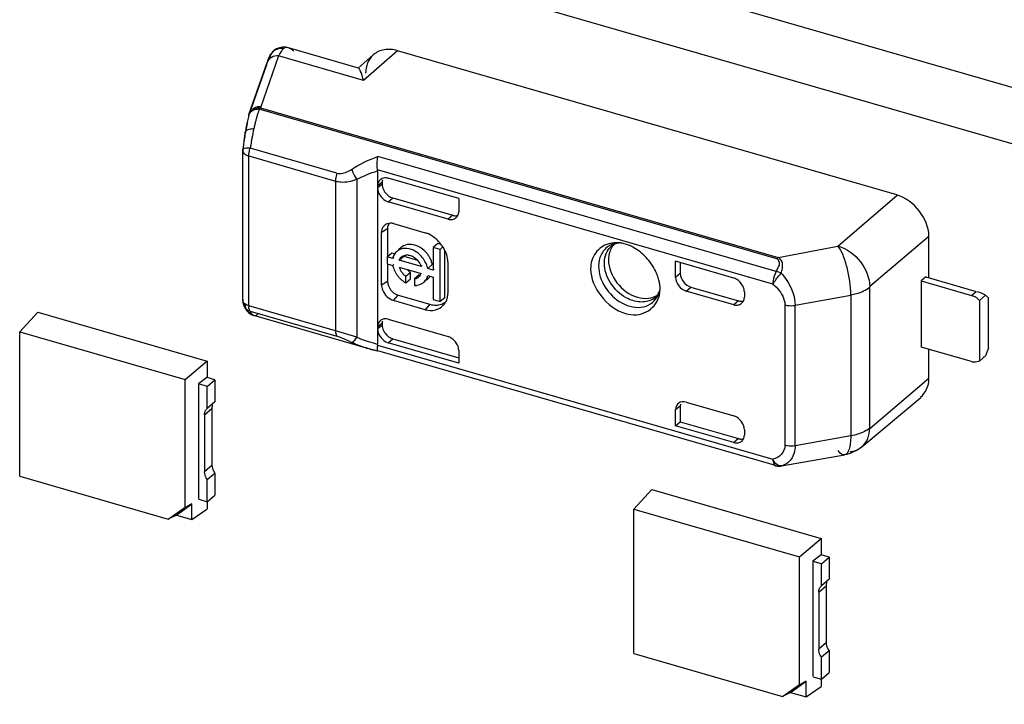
# Model space of a CAD drawing. Header units: millimetres. Extents: x 0 to 210, y 0 to 297.
# Tile 19 of 42: x 70.46 to 75.83, y 248.69 to 252.43. Entities that reach past the tile are written whole.
import ezdxf

# ---------------------------------------------------------------- set-up
doc = ezdxf.new("R2010")
doc.units = ezdxf.units.MM
doc.header["$LTSCALE"] = 19.36
doc.layers.get('0').update_dxf_attribs({"linetype": 'CONTINUOUS'})

msp = doc.modelspace()

# ---------------------------------------------------------------- linework, layer by layer
at = {"color": 6, "linetype": 'Continuous'}
for p, q in [((71.01959, 253.45828), (105.8592, 243.40095)), ((70.75295, 253.22736), (105.59256, 243.17004)), ((71.84622, 252.25645), (71.83452, 252.24424)), ((71.86013, 252.26587), (71.84622, 252.25645)), ((71.87563, 252.27218), (71.86013, 252.26587)), ((71.89764, 252.26725), (71.89344, 252.26293)), ((71.92473, 252.27185), (71.90888, 252.27497)), ((72.3073, 252.16141), (71.92471, 252.27185)), ((75.24638, 251.46916), (72.51979, 252.25626)), ((72.38815, 252.23361), (72.30589, 252.16112)), ((71.70988, 251.90874), (71.80829, 252.19183)), ((71.71518, 251.9168), (71.80561, 252.17473)), ((71.76931, 251.9412), (71.77255, 251.94433)), ((71.68599, 251.79128), (71.68159, 251.76135)), ((71.68906, 251.81021), (71.68599, 251.79128)), ((71.67568, 251.71069), (71.67612, 251.71835)), ((71.67741, 251.72916), (71.67612, 251.71835)), ((71.68159, 251.76135), (71.67741, 251.72916)), ((72.41209, 251.6007), (72.41209, 250.65521)), ((72.85431, 251.44929), (72.4699, 251.56026)), ((72.43709, 251.54071), (72.43709, 251.52702)), ((72.49482, 251.45262), (72.82155, 251.3583)), ((72.85469, 251.4491), (72.85469, 251.37764)), ((72.79655, 251.33741), (72.46982, 251.43173)), ((72.49868, 251.31264), (72.67187, 251.26265)), ((72.43332, 250.9775), (72.43332, 251.26615)), ((72.46595, 251.28559), (72.46595, 251.13201)), ((75.42069, 251.01714), (75.42069, 251.24326)), ((72.54107, 251.18332), (72.52498, 251.16939)), ((72.73969, 251.20484), (72.71469, 251.18319)), ((72.71469, 251.18319), (72.71469, 251.05972)), ((72.75293, 251.17215), (72.71469, 251.18319)), ((72.7583, 251.19947), (72.73969, 251.20484)), ((72.7681, 251.18529), (72.75293, 251.17215)), ((72.46429, 251.13201), (72.48928, 251.15366)), ((72.46429, 251.13201), (72.46429, 251.09376)), ((72.4942, 251.12337), (72.46429, 251.13201)), ((72.48928, 251.15366), (72.50189, 251.15002)), ((72.4942, 251.12337), (72.50027, 251.12863)), ((72.53005, 251.11302), (72.55505, 251.13467)), ((72.55505, 251.13467), (72.62891, 251.11335)), ((72.75293, 250.88697), (72.75293, 251.17215)), ((72.77793, 250.90862), (72.77793, 251.16789)), ((72.46429, 251.09376), (72.4942, 251.08513)), ((72.46595, 251.09376), (72.46595, 250.99695)), ((72.50031, 251.09041), (72.4942, 251.08513)), ((72.64928, 251.07861), (72.53005, 251.11302)), ((72.53005, 251.07478), (72.64928, 251.04036)), ((72.65535, 251.08386), (72.64928, 251.07861)), ((72.71013, 251.08991), (72.68513, 251.06826)), ((72.79497, 251.10402), (72.79497, 250.93083)), ((74.03814, 251.01936), (74.03814, 251.10747)), ((74.35565, 251.01589), (74.03851, 251.10743)), ((74.06389, 251.10011), (74.06389, 251.04079)), ((72.56578, 251.02572), (72.59077, 251.04737)), ((72.56578, 250.9892), (72.56578, 251.02572)), ((72.59077, 251.01085), (72.59077, 251.04737)), ((72.63855, 251.03357), (72.61356, 251.01193)), ((72.64359, 251.02776), (72.63699, 251.02204)), ((72.71469, 251.05972), (72.68513, 251.06826)), ((72.68513, 251.03001), (72.71469, 251.02148)), ((72.72076, 251.06498), (72.71469, 251.05972)), ((72.71469, 251.02148), (72.71469, 250.89801)), ((75.40377, 251.02203), (75.3784, 251.00049)), ((75.40358, 251.02208), (75.67824, 250.94279)), ((72.56578, 250.9892), (72.59077, 251.01085)), ((72.61356, 251.01193), (72.61356, 250.97541)), ((72.61808, 250.97933), (72.61356, 250.97541)), ((72.66986, 250.99742), (72.66326, 250.99171)), ((72.68826, 251.01336), (72.67935, 251.00564)), ((74.12163, 250.9664), (74.38064, 250.89162)), ((75.3784, 251.00049), (75.3784, 250.63968)), ((75.3784, 251.00049), (75.65324, 250.92115)), ((72.52368, 250.92255), (72.69687, 250.87256)), ((73.95276, 250.94102), (73.95356, 250.95718)), ((74.35565, 250.86998), (74.09625, 250.94486)), ((74.41338, 250.94142), (74.41338, 250.91104)), ((75.72987, 250.92308), (75.69654, 250.89422)), ((75.72987, 250.92308), (75.74653, 250.90865)), ((71.6767, 250.89922), (71.67568, 250.89343)), ((71.67917, 250.87215), (71.684, 250.85977)), ((71.684, 250.85977), (71.69005, 250.84817)), ((72.67187, 250.84327), (72.49868, 250.89327)), ((72.71469, 250.89801), (72.75293, 250.88697)), ((72.77793, 250.90862), (72.75293, 250.88697)), ((75.69654, 250.89422), (75.69654, 250.56227)), ((75.74653, 250.63443), (75.74653, 250.90865)), ((70.55683, 250.82942), (70.45834, 250.72294)), ((70.557, 250.82956), (71.48066, 250.56292)), ((71.69005, 250.84817), (71.69819, 250.83672)), ((71.69819, 250.83672), (71.70872, 250.8262)), ((71.70872, 250.8262), (71.72156, 250.81754)), ((71.72156, 250.81754), (71.73618, 250.81158)), ((72.35078, 250.63416), (71.73619, 250.81158)), ((72.43709, 250.77218), (72.43709, 250.75849)), ((72.46982, 250.79085), (72.79655, 250.69653)), ((70.45834, 249.93439), (70.45834, 250.72294)), ((70.45834, 250.72294), (71.36234, 250.46197)), ((72.85431, 250.55131), (72.46982, 250.6623)), ((72.49482, 250.6841), (72.85469, 250.58021)), ((72.35063, 250.6342), (72.36954, 250.629)), ((72.36954, 250.629), (72.41156, 250.61915)), ((72.41147, 250.61917), (72.41344, 250.61917)), ((72.41216, 250.61897), (72.41226, 250.61895)), ((72.41226, 250.61895), (72.41344, 250.61917)), ((72.85469, 250.62329), (72.85469, 250.55127)), ((75.65324, 250.56034), (75.37859, 250.63962)), ((75.42069, 250.4687), (75.42069, 250.62747)), ((75.69654, 250.56227), (75.72987, 250.59114)), ((75.74653, 250.63443), (75.72987, 250.59114)), ((71.36234, 250.46197), (71.4805, 250.56278)), ((71.48066, 250.56292), (71.48066, 250.47344)), ((71.36234, 249.76456), (71.36234, 250.46197)), ((71.4805, 250.4733), (71.43505, 250.43831)), ((71.43505, 250.43831), (71.43505, 249.80906)), ((71.48213, 250.42472), (71.43694, 250.43776)), ((71.52396, 250.46094), (71.48066, 250.47344)), ((71.48213, 250.42472), (71.52396, 250.46094)), ((71.52396, 250.46094), (71.52396, 250.34057)), ((71.48213, 250.30434), (71.48213, 250.42472)), ((71.52396, 250.34057), (71.48213, 250.30434)), ((74.06389, 250.31918), (74.06389, 250.23107)), ((74.09625, 250.3387), (74.35565, 250.26382)), ((75.05391, 250.09448), (75.37681, 250.36376)), ((71.4677, 250.27032), (71.4677, 249.9582)), ((71.50953, 249.99442), (71.50953, 250.30655)), ((74.03814, 250.20964), (74.03814, 250.29775)), ((74.03814, 250.20964), (74.06389, 250.23107)), ((74.06351, 250.23126), (74.38064, 250.13971)), ((74.35565, 250.11791), (74.03851, 250.20946)), ((74.41338, 250.18942), (74.41338, 250.15905)), ((74.61686, 249.99069), (74.96046, 250.05111)), ((71.48213, 249.91585), (71.52396, 249.95207)), ((71.52396, 249.95207), (71.52396, 249.83169)), ((74.60718, 249.98954), (74.60959, 249.98973)), ((74.60738, 249.98955), (74.61112, 249.98994)), ((74.60959, 249.98973), (74.61683, 249.99069)), ((70.45834, 249.93439), (71.26911, 249.70034)), ((71.48213, 249.79547), (71.48213, 249.91585)), ((73.90859, 249.86185), (73.8101, 249.75537)), ((73.90876, 249.86199), (74.83242, 249.59535)), ((71.31381, 249.7229), (71.3987, 249.78328)), ((71.36234, 249.76456), (71.3987, 249.78538)), ((71.3987, 249.6984), (71.3987, 249.78328)), ((71.43694, 249.80851), (71.48213, 249.79547)), ((71.48066, 249.79547), (71.48066, 249.75471)), ((71.48213, 249.79547), (71.52396, 249.83169)), ((71.26911, 249.70034), (71.36234, 249.76666)), ((71.3987, 249.6984), (71.4805, 249.75457)), ((73.8101, 248.96682), (73.8101, 249.75537)), ((73.8101, 249.75537), (74.7141, 249.4944)), ((71.31381, 249.7229), (71.26911, 249.70034)), ((71.31381, 249.7229), (71.3987, 249.6984)), ((74.7141, 249.4944), (74.83226, 249.59521)), ((74.83242, 249.59535), (74.83242, 249.50587)), ((74.7141, 248.79699), (74.7141, 249.4944)), ((74.83226, 249.50573), (74.78681, 249.47074)), ((74.78681, 249.47074), (74.78681, 248.84149)), ((74.83389, 249.45715), (74.7887, 249.47019)), ((74.87572, 249.49337), (74.83242, 249.50587)), ((74.83389, 249.45715), (74.87572, 249.49337)), ((74.87572, 249.49337), (74.87572, 249.373)), ((74.83389, 249.33677), (74.83389, 249.45715)), ((74.87572, 249.373), (74.83389, 249.33677)), ((74.81946, 249.30275), (74.81946, 248.99063)), ((74.86129, 249.02685), (74.86129, 249.33898)), ((74.83389, 248.94828), (74.87572, 248.9845)), ((74.87572, 248.9845), (74.87572, 248.86412)), ((73.8101, 248.96682), (74.62087, 248.73277)), ((74.83389, 248.8279), (74.83389, 248.94828)), ((74.66557, 248.75533), (74.75046, 248.81571)), ((74.7141, 248.79699), (74.75046, 248.81781)), ((74.75046, 248.73083), (74.75046, 248.81571)), ((74.7887, 248.84094), (74.83389, 248.8279)), ((74.83242, 248.8279), (74.83242, 248.78714)), ((74.83389, 248.8279), (74.87572, 248.86412)), ((74.62087, 248.73277), (74.7141, 248.79909)), ((74.75046, 248.73083), (74.83226, 248.787)), ((74.66557, 248.75533), (74.62087, 248.73277)), ((74.66557, 248.75533), (74.75046, 248.73083))]:
    msp.add_line(p, q, dxfattribs=at)
at = {"color": 9, "linetype": 'Continuous'}
for p, q in [((72.51979, 252.25626), (72.33503, 252.09345)), ((71.871, 252.2274), (71.77256, 251.94433)), ((71.83457, 252.24432), (71.83452, 252.24425)), ((72.33503, 252.09345), (71.871, 252.2274)), ((74.59063, 251.12088), (71.76526, 251.9365)), ((71.76966, 251.94166), (71.76931, 251.9412)), ((71.77256, 251.94433), (74.59793, 251.12871)), ((71.68906, 251.81021), (71.68907, 251.81025)), ((71.68916, 251.80488), (71.68906, 251.81021)), ((71.67612, 251.71835), (71.6767, 251.71647)), ((72.18976, 251.58787), (71.71642, 251.72452)), ((71.6767, 250.89922), (71.6767, 251.71069)), ((71.70901, 250.86456), (71.70901, 251.68182)), ((71.70901, 251.68182), (72.18235, 251.54518)), ((74.58777, 251.05105), (72.4131, 251.67882)), ((74.56925, 250.98329), (72.41168, 251.60613)), ((72.18235, 251.54518), (72.18235, 250.72792)), ((72.29806, 251.55444), (72.29806, 250.69248)), ((72.41209, 251.51914), (72.43709, 251.54079)), ((72.43709, 251.5274), (72.41209, 251.50575)), ((72.46982, 251.43173), (72.49482, 251.45262)), ((74.92451, 251.19009), (75.24731, 251.46889)), ((72.82155, 251.3583), (72.79655, 251.33741)), ((72.43332, 251.26615), (72.46595, 251.28559)), ((75.42069, 251.24326), (75.09814, 250.96947)), ((74.59793, 251.12871), (74.92451, 251.19009)), ((74.06389, 251.04079), (74.03814, 251.01936)), ((72.46595, 250.99695), (72.43332, 250.9775)), ((74.09625, 250.94486), (74.12125, 250.96651)), ((75.09814, 250.19492), (75.09814, 250.96947)), ((72.49868, 250.89327), (72.52368, 250.92255)), ((74.69108, 250.86776), (74.99423, 250.92293)), ((74.99423, 250.92293), (74.99423, 250.15504)), ((75.65324, 250.92115), (75.67824, 250.94279)), ((71.67917, 250.87215), (71.67919, 250.87211)), ((72.18235, 250.72792), (71.70901, 250.86456)), ((72.69687, 250.87256), (72.67187, 250.84327)), ((74.38064, 250.89162), (74.35565, 250.86998)), ((74.63495, 250.86928), (74.63495, 250.10326)), ((74.69108, 250.09987), (74.69108, 250.86776)), ((71.71641, 250.83469), (72.18975, 250.69805)), ((71.73619, 250.81158), (71.73632, 250.81154)), ((72.41209, 250.75015), (72.43709, 250.7718)), ((72.43709, 250.75842), (72.41209, 250.73677)), ((72.29806, 250.69248), (72.18235, 250.72791)), ((72.41168, 250.65001), (74.56925, 250.02717)), ((72.46982, 250.6623), (72.49482, 250.6841)), ((72.35078, 250.63416), (72.35064, 250.6342)), ((74.58384, 249.99263), (72.41344, 250.61917)), ((75.09814, 250.19492), (75.42069, 250.4687)), ((74.03814, 250.29775), (74.06389, 250.31918)), ((71.4677, 250.27032), (71.50953, 250.30655)), ((74.38064, 250.13971), (74.35565, 250.11791)), ((74.99423, 250.15504), (74.69108, 250.09987)), ((71.50953, 249.99442), (71.4677, 249.9582)), ((74.58398, 249.99202), (74.58409, 249.99199)), ((74.58409, 249.99199), (74.58777, 249.99149)), ((74.60717, 249.98953), (74.60738, 249.98955)), ((74.61112, 249.98994), (74.6151, 249.99064)), ((74.6151, 249.99064), (74.61683, 249.99069)), ((74.81946, 249.30275), (74.86129, 249.33898)), ((74.86129, 249.02685), (74.81946, 248.99063))]:
    msp.add_line(p, q, dxfattribs=at)
at = {"color": 6, "linetype": 'Continuous'}
msp.add_lwpolyline([(71.90888, 252.27497), (71.8921, 252.27521), (71.87563, 252.27218)], dxfattribs=at)
at = {"color": 9, "linetype": 'Continuous'}
msp.add_lwpolyline([(71.76526, 251.9365), (71.76572, 251.93703), (71.76615, 251.93754), (71.76655, 251.93804), (71.76695, 251.93852), (71.76742, 251.93896), (71.76784, 251.93938), (71.76805, 251.93977), (71.7683, 251.94024), (71.769, 251.94105), (71.76961, 251.94166), (71.76966, 251.94166)], dxfattribs=at)
for centre, radius, start, end in [((71.88351, 252.20617), 0.06205, 130.26933, 142.06065), ((71.88469, 252.20119), 0.0673, 78.91075, 84.97169), ((71.91268, 252.23036), 0.0432, 73.82403, 79.20425), ((72.88482, 251.60748), 1.21182, 166.99002, 167.72393), ((72.95476, 251.59127), 1.28362, 166.28763, 166.98764), ((71.75323, 251.88468), 0.05008, 120.81114, 127.18027), ((72.92698, 251.59908), 1.25481, 168.45694, 170.31872), ((72.88029, 251.60855), 1.20717, 167.72775, 168.45392), ((73.31106, 251.48284), 1.61281, 167.52338, 169.41043), ((73.37935, 251.52199), 1.7137, 170.98778, 172.47587), ((73.30517, 251.5334), 1.63865, 170.46364, 170.97549), ((72.95047, 251.59489), 1.27867, 170.31043, 170.5477), ((73.37483, 251.47097), 1.67768, 169.41224, 170.03686), ((73.50265, 251.50534), 1.83812, 172.46466, 173.40431), ((71.86189, 251.67618), 0.15329, 161.62142, 163.36388), ((73.34986, 251.47511), 1.65237, 170.02813, 171.31858), ((73.73288, 251.09332), 0.11344, 113.84476, 123.66217), ((73.73581, 251.08656), 0.1208, 104.52386, 113.82028), ((73.75671, 251.11121), 0.1043, 118.26612, 129.37948), ((73.86141, 250.99036), 0.10394, 298.26588, 320.61385), ((73.8266, 250.97655), 0.12861, 336.3117, 342.92412), ((71.73716, 250.89126), 0.06099, 191.51251, 198.23629), ((71.7353, 250.89066), 0.05903, 198.29831, 201.72311), ((71.7324, 250.88945), 0.05589, 201.66957, 211.17334), ((71.80146, 250.86449), 0.09245, 179.95402, 183.42746), ((72.51616, 251.18587), 0.53945, 246.1522, 248.13802), ((72.54055, 251.24826), 0.60644, 248.19474, 252.8308), ((72.57532, 251.36072), 0.72415, 252.82931, 256.97345), ((72.53461, 251.27101), 0.66285, 253.89917, 255.00855), ((72.54344, 251.30408), 0.69708, 255.01089, 256.35738), ((72.55226, 251.34034), 0.7344, 256.35536, 257.43873), ((72.56206, 251.38463), 0.77976, 257.44393, 259.01214), ((74.98181, 250.18089), 0.11253, 304.58411, 309.83889), ((74.65169, 250.0644), 0.09046, 204.3015, 210.47048), ((74.64754, 250.06185), 0.08559, 210.41064, 216.57594), ((74.60318, 250.04714), 0.05774, 254.51441, 273.95979)]:
    msp.add_arc(centre, radius, start, end, dxfattribs=at)
at = {"color": 6, "linetype": 'Continuous'}
for centre, radius, start, end in [((72.11209, 252.08648), 0.32155, 158.89463, 160.87637), ((71.92873, 252.17157), 0.119, 144.99841, 146.70803), ((71.92201, 252.1763), 0.11078, 142.11572, 145.00749), ((72.10122, 252.11451), 0.2564, 151.63741, 153.87677), ((72.59314, 251.65745), 0.87364, 161.3731, 163.54817), ((72.65844, 251.66385), 0.97992, 166.72261, 167.61607), ((72.52495, 251.6954), 0.84275, 165.71853, 166.72578), ((72.81437, 251.5942), 1.10375, 164.57736, 165.54444), ((72.69607, 251.62687), 0.98102, 163.53791, 164.57932), ((73.20266, 251.55542), 1.5349, 169.819, 170.4448), ((73.07083, 251.57913), 1.40094, 169.14628, 169.82031), ((72.93027, 251.60611), 1.25783, 168.416, 169.14759), ((72.79235, 251.63441), 1.11703, 167.61396, 168.41733), ((72.88546, 251.57576), 1.17719, 166.48369, 167.46368), ((72.88127, 251.57679), 1.17288, 165.53639, 166.48476), ((72.45356, 251.52071), 0.04129, 125.30482, 147.82901), ((72.60011, 251.07987), 0.19831, 44.04588, 50.59656), ((72.58238, 251.13541), 0.06326, 126.32594, 134.51039), ((72.59382, 251.07356), 0.20722, 41.92444, 44.08971), ((72.59282, 251.07267), 0.20856, 37.76687, 41.92485), ((72.59546, 251.07463), 0.20526, 31.40686, 37.78448), ((72.60848, 251.08243), 0.19009, 24.71835, 31.44614), ((73.71565, 251.05961), 0.14876, 97.85627, 106.6424), ((73.78597, 251.1246), 0.11277, 145.09004, 154.6471), ((73.72927, 251.14459), 0.06109, 120.85447, 129.34379), ((73.78135, 251.12773), 0.1072, 138.23543, 145.05334), ((73.71652, 251.05267), 0.15576, 88.40055, 97.82619), ((73.71632, 251.04377), 0.16466, 84.09265, 88.41864), ((73.71576, 251.03803), 0.17043, 81.46087, 84.10313), ((73.71463, 251.03111), 0.17744, 73.87005, 81.4299), ((73.69604, 250.98189), 0.23012, 60.06572, 66.57243), ((72.56252, 251.10888), 0.06984, 157.57274, 168.02212), ((72.55914, 251.11012), 0.0663, 129.87321, 135.93081), ((72.56004, 251.10904), 0.06771, 124.6261, 129.86882), ((72.56111, 251.10746), 0.06961, 117.31512, 124.61154), ((72.56999, 251.09822), 0.0428, 119.50641, 129.85369), ((72.57334, 251.08787), 0.05382, 83.6196, 95.19162), ((72.54567, 251.04428), 0.13754, 55.82508, 58.12613), ((72.54015, 251.03624), 0.14729, 51.24576, 55.80203), ((72.53222, 251.02655), 0.15981, 38.63642, 51.20461), ((72.56435, 251.05461), 0.15097, 35.24688, 42.49316), ((72.57058, 251.05892), 0.14339, 27.64636, 35.27919), ((72.57813, 251.06295), 0.13483, 19.62536, 27.61513), ((72.59893, 251.10498), 0.1066, 190.73444, 193.09296), ((72.60862, 251.10732), 0.11656, 193.13206, 198.21614), ((72.62239, 251.11189), 0.13107, 198.23225, 204.79798), ((72.63453, 251.11746), 0.14443, 204.78697, 211.01164), ((72.64339, 251.12274), 0.15474, 210.99504, 216.90533), ((72.64545, 251.12418), 0.15725, 216.87619, 222.70313), ((72.64133, 251.12033), 0.15161, 222.68822, 228.65918), ((72.62134, 251.10415), 0.09614, 216.05199, 228.41883), ((72.61899, 251.10145), 0.09256, 228.40189, 234.90998), ((72.64619, 251.12567), 0.09594, 221.65317, 228.43338), ((72.64398, 251.1231), 0.09256, 228.40189, 234.90998), ((72.61032, 251.05284), 0.04075, 310.89913, 319.47097), ((72.60891, 251.05397), 0.04255, 319.54928, 330.17801), ((72.60601, 251.05561), 0.04588, 330.19875, 340.58548), ((72.61415, 251.04506), 0.07256, 338.24463, 348.02663), ((72.64678, 251.06124), 0.06335, 307.46071, 318.05118), ((72.64563, 251.06229), 0.06491, 318.06937, 325.81866), ((73.6849, 250.93298), 0.27213, 20.87578, 26.75225), ((72.62493, 251.09823), 0.12404, 237.13149, 241.51547), ((72.61639, 251.0536), 0.07824, 267.92658, 277.45193), ((72.61966, 251.0424), 0.06642, 305.63692, 324.42105), ((72.64609, 251.06223), 0.06456, 296.93114, 307.41542), ((73.74677, 250.95286), 0.20705, 7.67164, 14.4826), ((74.32593, 250.93137), 0.08914, 24.6969, 31.43612), ((72.6941, 250.93076), 0.10086, 349.7831, 0.04009), ((73.80682, 250.9556), 0.14663, 342.76776, 351.55248), ((73.80014, 250.95672), 0.15339, 351.50673, 354.13036), ((74.36604, 250.91101), 0.04733, 349.8224, 0.04056), ((75.62365, 250.82666), 0.09915, 58.09378, 63.04334), ((75.61983, 250.82065), 0.10627, 48.62871, 58.06063), ((71.74235, 250.89343), 0.06667, 180.02712, 198.65592), ((72.70723, 250.92706), 0.08715, 316.56518, 327.88671), ((72.73451, 250.94467), 0.07581, 305.09733, 311.91365), ((72.70617, 250.92765), 0.08836, 327.92737, 339.19077), ((75.61885, 250.8194), 0.10785, 43.92102, 48.67588), ((75.68266, 250.6718), 0.09346, 293.96043, 300.33745), ((75.67445, 250.63367), 0.07634, 253.87189, 259.85833), ((75.67359, 250.6288), 0.07139, 259.85079, 265.99025), ((74.32593, 250.1793), 0.08914, 24.69698, 31.43624), ((74.36604, 250.15894), 0.04734, 349.82244, 0.04056)]:
    msp.add_arc(centre, radius, start, end, dxfattribs=at)
at = {"color": 7, "linetype": 'Continuous'}
for centre, radius, start, end in [((71.76606, 251.90161), 0.04923, 121.98521, 128.37799), ((71.76598, 251.87398), 0.07062, 92.97317, 101.15259), ((71.76621, 251.87033), 0.07427, 85.08259, 93.00345), ((71.73806, 251.89491), 0.03094, 173.98408, 183.10131), ((71.74047, 251.89465), 0.03336, 165.5526, 173.98194), ((71.74201, 251.89426), 0.03496, 157.56939, 165.56635), ((71.7553, 251.89298), 0.04808, 160.8574, 168.00062)]:
    msp.add_arc(centre, radius, start, end, dxfattribs=at)
at = {"color": 6, "linetype": 'Continuous'}
for centre, major_axis, ratio, start_param, end_param in [((74.09587, 251.0027), (0.04366, -0.05038), 0.7499837, -2.4281377, -0.8573411), ((75.7199, 250.90671), (0.08295, -0.0379), 0.2087122, 1.5459568, 2.0803261), ((72.46982, 250.73311), (-0.04363, 0.0504), 0.7500163, 5.4263826, 6.9971789), ((74.09587, 250.28108), (0.04366, -0.05038), 0.7499837, 2.2842515, 3.8550478)]:
    msp.add_ellipse(centre, major_axis=major_axis, ratio=ratio, start_param=start_param, end_param=end_param, dxfattribs=at)
at = {"color": 9, "linetype": 'Continuous'}
for points in [[(71.89059, 252.26824), (71.87418, 252.26968), (71.85597, 252.26417), (71.8434, 252.25352)], [(71.94071, 252.2644), (71.93574, 252.26754), (71.93037, 252.27022), (71.92472, 252.27185)], [(71.94071, 252.2644), (71.94532, 252.26145), (71.9496, 252.25793), (71.95347, 252.25406)], [(71.83452, 252.24425), (71.82688, 252.23441), (71.82219, 252.22163), (71.82153, 252.20918)], [(71.80829, 252.19182), (71.8064, 252.18637), (71.8055, 252.1805), (71.80562, 252.17473)], [(71.6767, 251.71647), (71.67604, 251.71463), (71.67569, 251.71265), (71.67569, 251.71069)], [(71.70965, 251.69357), (71.71058, 251.70253), (71.71244, 251.71143), (71.71502, 251.72007)], [(71.69325, 251.68814), (71.69564, 251.68684), (71.69812, 251.68569), (71.70065, 251.68468)], [(71.70065, 251.68468), (71.70339, 251.68358), (71.70618, 251.68263), (71.70901, 251.68182)], [(71.70901, 251.68182), (71.70901, 251.68574), (71.70924, 251.68967), (71.70965, 251.69357)], [(72.2695, 251.60872), (72.31436, 251.63745), (72.36299, 251.66078), (72.4131, 251.67882)], [(72.29805, 251.55445), (72.33443, 251.5734), (72.37292, 251.58851), (72.41209, 251.6007)], [(73.66458, 251.16019), (73.67108, 251.17219), (73.68, 251.18317), (73.69054, 251.19183)], [(74.59063, 251.12088), (74.59283, 251.12369), (74.59525, 251.12636), (74.59792, 251.12871)], [(74.6151, 251.0421), (74.60637, 251.04606), (74.59717, 251.04918), (74.58777, 251.05105)], [(71.67569, 250.89343), (71.67569, 250.89539), (71.67604, 250.89737), (71.6767, 250.89922)], [(71.67627, 250.88901), (71.67589, 250.89044), (71.67569, 250.89194), (71.67569, 250.89343)], [(71.68458, 250.86052), (71.69167, 250.84884), (71.70358, 250.83938), (71.71642, 250.83471)], [(71.71641, 250.83469), (71.71469, 250.83689), (71.71341, 250.83945), (71.71242, 250.84207)], [(71.73632, 250.81154), (71.73231, 250.81269), (71.72842, 250.8143), (71.72472, 250.81623)], [(72.35064, 250.6342), (72.32293, 250.64221), (72.29565, 250.6521), (72.2695, 250.66426)], [(74.99073, 250.06792), (74.99757, 250.06876), (75.00437, 250.0701), (75.01099, 250.07199)], [(75.01099, 250.07199), (75.02327, 250.0755), (75.03518, 250.08099), (75.04569, 250.08824)]]:
    msp.add_open_spline(points, degree=3, dxfattribs=at)
at = {"color": 6, "linetype": 'Continuous'}
for points, knots in [([(71.89344, 252.26293), (71.89193, 252.26123), (71.88516, 252.25293), (71.8796, 252.24372), (71.87559, 252.23631)], [0, 0, 0, 0, 0.2125352, 1, 1, 1, 1]), ([(72.51979, 252.25626), (72.49652, 252.26298), (72.44901, 252.26791), (72.40449, 252.248), (72.38815, 252.2336)], [0, 0, 0, 0, 0.5265874, 1, 1, 1, 1]), ([(72.38815, 252.2336), (72.37479, 252.22183), (72.35282, 252.19004), (72.34661, 252.15236), (72.34661, 252.13306)], [0, 0, 0, 0, 0.479962, 1, 1, 1, 1]), ([(72.3073, 252.1614), (72.30706, 252.16148), (72.30654, 252.16153), (72.30607, 252.16128), (72.30589, 252.16112)], [0, 0, 0, 0, 0.5083399, 1, 1, 1, 1]), ([(72.33502, 252.09345), (72.33254, 252.10267), (72.32775, 252.11887), (72.32034, 252.14016), (72.31396, 252.15305), (72.30975, 252.16069), (72.3073, 252.1614)], [0, 0, 0, 0, 0.3869789, 0.6890373, 0.8965531, 1, 1, 1, 1]), ([(72.41168, 251.60613), (72.4089, 251.62454), (72.4088, 251.64918), (72.41206, 251.67325), (72.4131, 251.67882)], [0, 0, 0, 0, 0.7665153, 1, 1, 1, 1]), ([(72.46988, 251.56026), (72.46626, 251.56131), (72.45267, 251.56388), (72.43787, 251.56019), (72.42969, 251.5544)], [0, 0, 0, 0, 0.2733466, 1, 1, 1, 1]), ([(72.41209, 251.50613), (72.41209, 251.49823), (72.4196, 251.46628), (72.44623, 251.43854), (72.46982, 251.43173)], [0, 0, 0, 0, 0.2433931, 1, 1, 1, 1]), ([(72.44355, 251.4986), (72.44601, 251.49315), (72.45784, 251.47301), (72.47814, 251.45743), (72.49482, 251.45262)], [0, 0, 0, 0, 0.2561121, 1, 1, 1, 1]), ([(75.42069, 251.24566), (75.42069, 251.2944), (75.37652, 251.39069), (75.29424, 251.4554), (75.24638, 251.46916)], [0, 0, 0, 0, 0.4945628, 1, 1, 1, 1]), ([(72.79693, 251.3373), (72.80454, 251.3351), (72.82027, 251.33401), (72.83457, 251.34082), (72.84002, 251.34547)], [0, 0, 0, 0, 0.5251253, 1, 1, 1, 1]), ([(72.82117, 251.35841), (72.82361, 251.35771), (72.83294, 251.35559), (72.84292, 251.35582), (72.8497, 251.35771)], [0, 0, 0, 0, 0.2648286, 1, 1, 1, 1]), ([(72.84002, 251.34547), (72.84535, 251.35002), (72.85109, 251.35831), (72.85348, 251.36753), (72.85392, 251.36999)], [0, 0, 0, 0, 0.7370204, 1, 1, 1, 1]), ([(72.45941, 251.30969), (72.45182, 251.30588), (72.43791, 251.2934), (72.43332, 251.27527), (72.43332, 251.26615)], [0, 0, 0, 0, 0.4823631, 1, 1, 1, 1]), ([(72.49868, 251.31264), (72.49524, 251.31364), (72.48218, 251.31627), (72.46809, 251.31405), (72.45941, 251.30969)], [0, 0, 0, 0, 0.2699164, 1, 1, 1, 1]), ([(72.6183, 251.16108), (72.60427, 251.1698), (72.57426, 251.18158), (72.54194, 251.17591), (72.52917, 251.16931)], [0, 0, 0, 0, 0.534742, 1, 1, 1, 1]), ([(72.63112, 251.18955), (72.61669, 251.19618), (72.58666, 251.20402), (72.55615, 251.19465), (72.54493, 251.1864)], [0, 0, 0, 0, 0.5328595, 1, 1, 1, 1]), ([(73.67304, 251.20214), (73.64558, 251.19392), (73.59253, 251.1584), (73.57429, 251.09702), (73.57429, 251.06667)], [0, 0, 0, 0, 0.4856969, 1, 1, 1, 1]), ([(73.73318, 251.20741), (73.72965, 251.20715), (73.71744, 251.20563), (73.70546, 251.20153), (73.69794, 251.19703)], [0, 0, 0, 0, 0.2882232, 1, 1, 1, 1]), ([(74.92515, 251.19064), (74.97298, 251.17653), (75.05746, 251.1139), (75.09796, 251.01581), (75.09814, 250.96707)], [0, 0, 0, 0, 0.5057053, 1, 1, 1, 1]), ([(74.99423, 250.92386), (74.99406, 250.9741), (74.98304, 251.04838), (74.95533, 251.13668), (74.9368, 251.17529), (74.92603, 251.19041)], [0, 0, 0, 0, 0.5425558, 0.7995534, 1, 1, 1, 1]), ([(73.68405, 251.17289), (73.68202, 251.16861), (73.67467, 251.15034), (73.67183, 251.13041), (73.67183, 251.11549)], [0, 0, 0, 0, 0.2408062, 1, 1, 1, 1]), ([(73.67183, 251.11549), (73.67183, 251.07082), (73.70878, 250.98067), (73.78664, 250.92359), (73.83058, 250.9109)], [0, 0, 0, 0, 0.494118, 1, 1, 1, 1]), ([(73.57429, 251.06667), (73.57429, 251.01353), (73.6223, 250.90855), (73.71169, 250.83737), (73.76392, 250.82229)], [0, 0, 0, 0, 0.4943201, 1, 1, 1, 1]), ([(74.06389, 251.04079), (74.06389, 251.02455), (74.07733, 250.99177), (74.10565, 250.97101), (74.12163, 250.9664)], [0, 0, 0, 0, 0.4941159, 1, 1, 1, 1]), ([(72.43332, 250.9775), (72.43332, 250.96856), (72.44182, 250.93238), (72.47198, 250.90098), (72.49868, 250.89327)], [0, 0, 0, 0, 0.2433976, 1, 1, 1, 1]), ([(72.46595, 250.99695), (72.46595, 250.9807), (72.47939, 250.94792), (72.5077, 250.92716), (72.52368, 250.92255)], [0, 0, 0, 0, 0.4941458, 1, 1, 1, 1]), ([(73.76392, 250.82229), (73.78345, 250.81665), (73.82314, 250.81206), (73.8792, 250.82746), (73.92353, 250.8619), (73.94142, 250.89469), (73.94686, 250.91217)], [0, 0, 0, 0, 0.2708715, 0.5183653, 0.7560479, 1, 1, 1, 1]), ([(73.83058, 250.9109), (73.84951, 250.90544), (73.88783, 250.90086), (73.92504, 250.91319), (73.93993, 250.92301)], [0, 0, 0, 0, 0.5248075, 1, 1, 1, 1]), ([(73.9315, 250.9136), (73.93407, 250.91594), (73.94526, 250.92812), (73.95135, 250.94439), (73.95374, 250.95715)], [0, 0, 0, 0, 0.2112508, 1, 1, 1, 1]), ([(72.67187, 250.84327), (72.68961, 250.83815), (72.72668, 250.83632), (72.75902, 250.855), (72.77049, 250.86712)], [0, 0, 0, 0, 0.525255, 1, 1, 1, 1]), ([(72.73213, 250.86793), (72.73637, 250.86807), (72.75251, 250.86962), (72.76831, 250.87575), (72.7781, 250.88264)], [0, 0, 0, 0, 0.2614453, 1, 1, 1, 1]), ([(74.35565, 250.86998), (74.36324, 250.86779), (74.37892, 250.86668), (74.39319, 250.87345), (74.39864, 250.87807)], [0, 0, 0, 0, 0.5250998, 1, 1, 1, 1]), ([(74.38064, 250.89162), (74.38302, 250.89094), (74.39213, 250.88885), (74.40186, 250.88899), (74.40851, 250.89075)], [0, 0, 0, 0, 0.2644395, 1, 1, 1, 1]), ([(74.39864, 250.87807), (74.404, 250.88262), (74.40975, 250.89094), (74.41219, 250.90018), (74.41263, 250.90264)], [0, 0, 0, 0, 0.7370024, 1, 1, 1, 1]), ([(72.41209, 250.73669), (72.41209, 250.7288), (72.4196, 250.69684), (72.44624, 250.66911), (72.46982, 250.6623)], [0, 0, 0, 0, 0.2433974, 1, 1, 1, 1]), ([(72.44355, 250.73007), (72.44601, 250.72462), (72.45784, 250.70449), (72.47814, 250.68891), (72.49482, 250.6841)], [0, 0, 0, 0, 0.2561134, 1, 1, 1, 1]), ([(72.41168, 250.65001), (72.41046, 250.64267), (72.40893, 250.63286), (72.4096, 250.62272), (72.41117, 250.61927), (72.41218, 250.61899)], [0, 0, 0, 0, 0.7009245, 0.9005542, 1, 1, 1, 1]), ([(75.37486, 250.36611), (75.38887, 250.37759), (75.41297, 250.40842), (75.42069, 250.44675), (75.42069, 250.4663)], [0, 0, 0, 0, 0.4809128, 1, 1, 1, 1]), ([(71.4677, 250.27032), (71.4677, 250.27691), (71.46961, 250.28983), (71.4775, 250.30043), (71.48213, 250.30434)], [0, 0, 0, 0, 0.5206716, 1, 1, 1, 1]), ([(74.35565, 250.11791), (74.36326, 250.11571), (74.37899, 250.11462), (74.39329, 250.12144), (74.39874, 250.12609)], [0, 0, 0, 0, 0.5251124, 1, 1, 1, 1]), ([(74.38064, 250.13971), (74.38303, 250.13902), (74.39217, 250.13693), (74.40193, 250.13708), (74.40861, 250.13886)], [0, 0, 0, 0, 0.2645017, 1, 1, 1, 1]), ([(74.39874, 250.12609), (74.40406, 250.13063), (74.40977, 250.13892), (74.41219, 250.14812), (74.41263, 250.15058)], [0, 0, 0, 0, 0.7370352, 1, 1, 1, 1]), ([(71.48213, 249.91585), (71.47985, 249.91909), (71.4719, 249.93186), (71.4677, 249.94712), (71.4677, 249.9582)], [0, 0, 0, 0, 0.2640386, 1, 1, 1, 1]), ([(71.52396, 249.95207), (71.52168, 249.95532), (71.51373, 249.96809), (71.50953, 249.98335), (71.50953, 249.99442)], [0, 0, 0, 0, 0.2640386, 1, 1, 1, 1]), ([(74.81946, 249.30275), (74.81946, 249.30934), (74.82137, 249.32226), (74.82926, 249.33286), (74.83389, 249.33677)], [0, 0, 0, 0, 0.5206716, 1, 1, 1, 1]), ([(74.83389, 248.94828), (74.83161, 248.95153), (74.82366, 248.96429), (74.81946, 248.97955), (74.81946, 248.99063)], [0, 0, 0, 0, 0.2640386, 1, 1, 1, 1]), ([(74.87572, 248.9845), (74.87344, 248.98775), (74.86549, 249.00052), (74.86129, 249.01578), (74.86129, 249.02685)], [0, 0, 0, 0, 0.2640386, 1, 1, 1, 1])]:
    msp.add_open_spline(points, degree=3, knots=knots, dxfattribs=at)
at = {"color": 9, "linetype": 'Continuous'}
for points, knots in [([(71.92077, 252.2728), (71.91857, 252.27321), (71.91051, 252.27417), (71.90207, 252.27107), (71.89764, 252.26725)], [0, 0, 0, 0, 0.2772261, 1, 1, 1, 1]), ([(71.87099, 252.22741), (71.85772, 252.22855), (71.83089, 252.22416), (71.81225, 252.20325), (71.80829, 252.19183)], [0, 0, 0, 0, 0.5241903, 1, 1, 1, 1]), ([(71.76526, 251.9365), (71.7618, 251.93663), (71.74883, 251.93619), (71.73576, 251.93259), (71.72758, 251.92769)], [0, 0, 0, 0, 0.2660147, 1, 1, 1, 1]), ([(71.68915, 251.81024), (71.68975, 251.81338), (71.69505, 251.82233), (71.71289, 251.82959), (71.72783, 251.83124), (71.73633, 251.83128)], [0, 0, 0, 0, 0.1753215, 0.5344985, 1, 1, 1, 1]), ([(71.71642, 251.72452), (71.7068, 251.72486), (71.69392, 251.72464), (71.68072, 251.72246), (71.6764, 251.71975), (71.67618, 251.71834)], [0, 0, 0, 0, 0.691298, 0.8978379, 1, 1, 1, 1]), ([(71.67569, 251.71068), (71.67569, 251.70859), (71.67765, 251.6987), (71.68646, 251.69183), (71.69325, 251.68814)], [0, 0, 0, 0, 0.2126931, 1, 1, 1, 1]), ([(72.18975, 251.58788), (72.20943, 251.58212), (72.23974, 251.59082), (72.26335, 251.60477), (72.2695, 251.60872)], [0, 0, 0, 0, 0.7370675, 1, 1, 1, 1]), ([(72.2695, 251.60872), (72.27139, 251.60415), (72.27972, 251.58546), (72.28956, 251.56742), (72.29806, 251.55444)], [0, 0, 0, 0, 0.2416455, 1, 1, 1, 1]), ([(72.18976, 251.58787), (72.18627, 251.57739), (72.18317, 251.56308), (72.18235, 251.54861), (72.18235, 251.54518)], [0, 0, 0, 0, 0.7627992, 1, 1, 1, 1]), ([(72.18235, 251.54518), (72.19141, 251.54257), (72.23022, 251.53577), (72.27014, 251.54438), (72.29806, 251.55444)], [0, 0, 0, 0, 0.2411229, 1, 1, 1, 1]), ([(73.67001, 251.18773), (73.65365, 251.17682), (73.62557, 251.14386), (73.61776, 251.10193), (73.61776, 251.08059)], [0, 0, 0, 0, 0.4796546, 1, 1, 1, 1]), ([(73.64954, 251.09694), (73.64954, 251.10266), (73.65071, 251.12441), (73.65693, 251.14605), (73.66458, 251.16019)], [0, 0, 0, 0, 0.2621011, 1, 1, 1, 1]), ([(74.6151, 251.0421), (74.61748, 251.05061), (74.62134, 251.06713), (74.62351, 251.09165), (74.61642, 251.11466), (74.60444, 251.12482), (74.59796, 251.12868)], [0, 0, 0, 0, 0.2769844, 0.5308663, 0.7637047, 1, 1, 1, 1]), ([(73.61776, 251.08059), (73.61776, 251.04092), (73.64599, 250.95928), (73.70759, 250.90055), (73.74435, 250.88039)], [0, 0, 0, 0, 0.4861752, 1, 1, 1, 1]), ([(73.76889, 250.9082), (73.73424, 250.9272), (73.67617, 250.98256), (73.64954, 251.05954), (73.64954, 251.09694)], [0, 0, 0, 0, 0.5137306, 1, 1, 1, 1]), ([(74.58777, 251.05105), (74.59122, 251.05829), (74.5975, 251.07196), (74.6051, 251.08625), (74.60514, 251.09357)], [0, 0, 0, 0, 0.5231849, 1, 1, 1, 1]), ([(74.60514, 251.09357), (74.60568, 251.09879), (74.60414, 251.11023), (74.59563, 251.11838), (74.59063, 251.12088)], [0, 0, 0, 0, 0.4843763, 1, 1, 1, 1]), ([(74.58777, 251.05105), (74.5788, 251.03556), (74.57124, 251.01244), (74.56925, 250.98894), (74.56925, 250.98329)], [0, 0, 0, 0, 0.7600624, 1, 1, 1, 1]), ([(74.56926, 250.98329), (74.57213, 250.98801), (74.586, 251.00867), (74.60176, 251.02807), (74.6151, 251.04209)], [0, 0, 0, 0, 0.2219961, 1, 1, 1, 1]), ([(74.6151, 251.0421), (74.6262, 251.0298), (74.6653, 250.97885), (74.69002, 250.91459), (74.69108, 250.86682)], [0, 0, 0, 0, 0.2575086, 1, 1, 1, 1]), ([(74.56925, 250.98329), (74.57819, 250.97591), (74.6098, 250.94527), (74.63477, 250.90215), (74.63495, 250.86928)], [0, 0, 0, 0, 0.2606894, 1, 1, 1, 1]), ([(74.99423, 250.92386), (75.00474, 250.92577), (75.04135, 250.93423), (75.07753, 250.94957), (75.09814, 250.96707)], [0, 0, 0, 0, 0.2831603, 1, 1, 1, 1]), ([(73.74435, 250.88039), (73.76329, 250.87001), (73.80247, 250.85517), (73.863, 250.8545), (73.91507, 250.87846), (73.93721, 250.90858), (73.94438, 250.92488)], [0, 0, 0, 0, 0.2811219, 0.5349922, 0.7681658, 1, 1, 1, 1]), ([(71.70901, 250.86457), (71.70484, 250.86577), (71.69209, 250.87031), (71.67874, 250.8798), (71.67627, 250.88901)], [0, 0, 0, 0, 0.3127091, 1, 1, 1, 1]), ([(71.72472, 250.81623), (71.71459, 250.82153), (71.69649, 250.8375), (71.68964, 250.8606), (71.68899, 250.87204)], [0, 0, 0, 0, 0.4995783, 1, 1, 1, 1]), ([(71.71242, 250.84207), (71.71197, 250.84328), (71.71022, 250.84876), (71.70945, 250.85451), (71.70918, 250.85896)], [0, 0, 0, 0, 0.2246671, 1, 1, 1, 1]), ([(73.91052, 250.89874), (73.89045, 250.88795), (73.83938, 250.8793), (73.7917, 250.89569), (73.76889, 250.9082)], [0, 0, 0, 0, 0.466933, 1, 1, 1, 1]), ([(74.63495, 250.86928), (74.63915, 250.86807), (74.6576, 250.8643), (74.67688, 250.86424), (74.69108, 250.86683)], [0, 0, 0, 0, 0.2323876, 1, 1, 1, 1]), ([(71.71641, 250.83469), (71.71771, 250.83164), (71.7221, 250.82257), (71.72949, 250.81352), (71.73618, 250.81158)], [0, 0, 0, 0, 0.3221232, 1, 1, 1, 1]), ([(71.73632, 250.81154), (71.73814, 250.81103), (71.7473, 250.81026), (71.75535, 250.81657), (71.76024, 250.82164)], [0, 0, 0, 0, 0.2119903, 1, 1, 1, 1]), ([(72.18235, 250.72792), (72.18235, 250.7248), (72.18285, 250.71457), (72.1853, 250.70374), (72.18975, 250.69805)], [0, 0, 0, 0, 0.3016095, 1, 1, 1, 1]), ([(72.2695, 250.66426), (72.26314, 250.66722), (72.23706, 250.67956), (72.21075, 250.69203), (72.18973, 250.69805)], [0, 0, 0, 0, 0.2429195, 1, 1, 1, 1]), ([(72.2695, 250.66426), (72.27472, 250.66487), (72.28593, 250.67472), (72.29365, 250.6854), (72.29806, 250.69248)], [0, 0, 0, 0, 0.3861295, 1, 1, 1, 1]), ([(75.09814, 250.19732), (75.09194, 250.19206), (75.06063, 250.17061), (75.02338, 250.15941), (74.99423, 250.15411)], [0, 0, 0, 0, 0.2153091, 1, 1, 1, 1]), ([(75.05393, 250.0945), (75.06799, 250.10624), (75.09133, 250.1386), (75.09804, 250.17741), (75.09814, 250.19731)], [0, 0, 0, 0, 0.4793858, 1, 1, 1, 1]), ([(74.99423, 250.15411), (74.99413, 250.14049), (74.99263, 250.11545), (74.98652, 250.08041), (74.97322, 250.05336), (74.96046, 250.05111)], [0, 0, 0, 0, 0.363252, 0.6544514, 1, 1, 1, 1]), ([(74.63495, 250.10326), (74.63498, 250.08519), (74.6203, 250.04817), (74.5862, 250.03152), (74.56925, 250.02717)], [0, 0, 0, 0, 0.5079616, 1, 1, 1, 1]), ([(74.69108, 250.10081), (74.69052, 250.07519), (74.68151, 250.03634), (74.6467, 250.00208), (74.62579, 249.99328), (74.6151, 249.99064)], [0, 0, 0, 0, 0.5363771, 0.7694303, 1, 1, 1, 1]), ([(74.69108, 250.10081), (74.67688, 250.09822), (74.6576, 250.09828), (74.63915, 250.10205), (74.63495, 250.10326)], [0, 0, 0, 0, 0.7676116, 1, 1, 1, 1]), ([(74.96045, 250.05111), (74.95772, 250.05063), (74.94267, 250.05188), (74.93195, 250.06463), (74.92497, 250.07412)], [0, 0, 0, 0, 0.1904527, 1, 1, 1, 1]), ([(74.56925, 250.02717), (74.56925, 250.02279), (74.56985, 250.01039), (74.5757, 249.99452), (74.58398, 249.99203)], [0, 0, 0, 0, 0.3360884, 1, 1, 1, 1]), ([(74.6151, 249.99064), (74.61212, 249.99026), (74.5976, 249.99121), (74.58551, 250.00184), (74.57881, 250.01085)], [0, 0, 0, 0, 0.2106863, 1, 1, 1, 1])]:
    msp.add_open_spline(points, degree=3, knots=knots, dxfattribs=at)
at = {"color": 6, "linetype": 'Continuous'}
for points in [[(71.81211, 252.20227), (71.81676, 252.21428), (71.82219, 252.22612), (71.82926, 252.23689)], [(72.41209, 251.6007), (72.41209, 251.60252), (72.41194, 251.60437), (72.41148, 251.60613)], [(72.41861, 251.54269), (72.41429, 251.53581), (72.41209, 251.52734), (72.41209, 251.51921)], [(72.43784, 251.5498), (72.43733, 251.5468), (72.43709, 251.54375), (72.43709, 251.54071)], [(72.43709, 251.52702), (72.43709, 251.51731), (72.43956, 251.50745), (72.44355, 251.4986)], [(72.85392, 251.36999), (72.85442, 251.37275), (72.85467, 251.37557), (72.85469, 251.37838)], [(72.4667, 251.29468), (72.46619, 251.29168), (72.46595, 251.28863), (72.46595, 251.28559)], [(72.47533, 251.31445), (72.47081, 251.30885), (72.4679, 251.30177), (72.4667, 251.29468)], [(72.68919, 251.25623), (72.68358, 251.25876), (72.67779, 251.26094), (72.67187, 251.26265)], [(72.72599, 251.2331), (72.71479, 251.24229), (72.7024, 251.25028), (72.68919, 251.25623)], [(72.67566, 251.15659), (72.66319, 251.17021), (72.64791, 251.18185), (72.63112, 251.18955)], [(73.78753, 251.19305), (73.77985, 251.19636), (73.77196, 251.19924), (73.76392, 251.20156)], [(73.87771, 251.12738), (73.85824, 251.14836), (73.8357, 251.16706), (73.81087, 251.18132)], [(72.51151, 251.15623), (72.50577, 251.15031), (72.50112, 251.14315), (72.49796, 251.13552)], [(72.53005, 251.11302), (72.53249, 251.11993), (72.53695, 251.12638), (72.54256, 251.13108)], [(72.54891, 251.13547), (72.55484, 251.13883), (72.56168, 251.14084), (72.56847, 251.14147)], [(72.57932, 251.14136), (72.58308, 251.14094), (72.58681, 251.14013), (72.59043, 251.13903)], [(72.59043, 251.13903), (72.59826, 251.13665), (72.60571, 251.13282), (72.61242, 251.12814)], [(72.61242, 251.12814), (72.61953, 251.12319), (72.626, 251.11721), (72.63159, 251.11058)], [(72.67407, 251.09999), (72.66936, 251.10933), (72.66358, 251.11817), (72.65705, 251.12633)], [(72.78883, 251.14198), (72.78671, 251.14878), (72.78412, 251.15545), (72.78116, 251.16192)], [(72.79497, 251.10402), (72.79497, 251.11684), (72.79263, 251.12974), (72.78883, 251.14198)], [(73.9279, 251.05547), (73.91477, 251.08159), (73.89759, 251.10595), (73.87771, 251.12738)], [(72.53005, 251.07478), (72.53291, 251.06506), (72.53765, 251.05577), (72.54361, 251.04757)], [(72.63159, 251.11058), (72.63944, 251.10127), (72.64585, 251.09029), (72.64928, 251.07861)], [(72.68126, 251.0829), (72.67929, 251.08876), (72.67686, 251.09448), (72.67407, 251.09999)], [(72.68513, 251.06826), (72.68419, 251.07322), (72.68287, 251.07811), (72.68126, 251.0829)], [(72.71013, 251.08991), (72.70895, 251.09613), (72.70725, 251.10227), (72.70513, 251.10824)], [(72.62176, 251.01368), (72.6273, 251.01539), (72.63262, 251.01825), (72.63699, 251.02204)], [(72.63855, 251.03357), (72.64133, 251.03392), (72.64409, 251.0345), (72.64676, 251.03533)], [(72.68154, 251.01817), (72.67951, 251.01309), (72.67686, 251.00821), (72.67368, 251.00376)], [(73.94724, 251.00464), (73.94503, 251.01322), (73.94231, 251.02167), (73.93916, 251.02995)], [(72.55762, 250.99405), (72.55184, 250.99777), (72.54635, 251.00196), (72.54118, 251.0065)], [(72.61356, 251.01193), (72.61633, 251.01227), (72.61909, 251.01285), (72.62176, 251.01368)], [(72.65832, 250.9884), (72.64908, 250.98178), (72.63781, 250.97751), (72.62654, 250.97602)], [(73.95356, 250.95718), (73.95356, 250.96497), (73.95299, 250.97278), (73.95196, 250.9805)], [(74.36426, 251.01266), (74.36147, 251.01394), (74.35859, 251.01504), (74.35565, 251.01589)], [(74.37266, 251.00808), (74.36996, 251.00978), (74.36716, 251.01132), (74.36426, 251.01266)], [(74.40198, 250.97786), (74.39468, 250.98984), (74.38453, 251.00059), (74.37266, 251.00808)], [(74.41051, 250.95926), (74.40952, 250.96245), (74.40831, 250.96558), (74.40691, 250.96861)], [(72.78877, 250.89626), (72.79081, 250.90163), (72.79234, 250.90722), (72.79337, 250.91287)], [(74.41338, 250.94149), (74.41338, 250.94749), (74.41228, 250.95353), (74.41051, 250.95926)], [(75.65324, 250.92115), (75.65853, 250.91962), (75.66368, 250.91753), (75.66859, 250.91504)], [(72.69687, 250.87256), (72.70826, 250.86927), (72.72028, 250.86753), (72.73213, 250.86793)], [(72.43784, 250.78127), (72.43733, 250.77827), (72.43709, 250.77522), (72.43709, 250.77218)], [(72.43709, 250.75849), (72.43709, 250.74878), (72.43956, 250.73893), (72.44355, 250.73007)], [(72.80555, 250.69319), (72.80276, 250.69447), (72.79988, 250.69557), (72.79693, 250.69642)], [(72.41168, 250.65001), (72.41197, 250.65173), (72.41208, 250.65351), (72.41189, 250.65525)], [(72.81395, 250.68861), (72.81125, 250.69031), (72.80844, 250.69185), (72.80555, 250.69319)], [(72.84329, 250.65837), (72.83597, 250.67036), (72.82583, 250.68112), (72.81395, 250.68861)], [(72.84823, 250.64913), (72.84677, 250.6523), (72.84511, 250.65539), (72.84329, 250.65837)], [(72.85469, 250.62199), (72.85454, 250.63129), (72.85211, 250.64068), (72.84823, 250.64913)], [(75.69654, 250.56227), (75.68796, 250.55832), (75.67802, 250.55693), (75.66859, 250.55758)], [(71.50953, 250.30655), (71.50953, 250.31313), (71.51057, 250.3199), (71.51314, 250.32596)], [(74.06464, 250.32826), (74.06413, 250.32527), (74.06389, 250.32222), (74.06389, 250.31918)], [(74.36426, 250.26059), (74.36147, 250.26187), (74.35859, 250.26297), (74.35565, 250.26382)], [(74.37266, 250.25601), (74.36996, 250.25772), (74.36716, 250.25925), (74.36426, 250.26059)], [(74.40198, 250.22579), (74.39468, 250.23778), (74.38453, 250.24853), (74.37266, 250.25601)], [(74.41051, 250.20719), (74.40952, 250.21038), (74.40831, 250.21351), (74.40691, 250.21655)], [(74.41338, 250.18942), (74.41338, 250.19542), (74.41228, 250.20146), (74.41051, 250.20719)], [(75.05393, 250.0945), (75.02755, 250.07249), (74.99429, 250.05705), (74.96045, 250.05111)], [(74.5837, 249.99211), (74.59131, 249.98986), (74.59946, 249.98898), (74.60738, 249.98955)], [(74.86129, 249.33898), (74.86129, 249.34556), (74.86233, 249.35233), (74.8649, 249.35839)]]:
    msp.add_open_spline(points, degree=3, dxfattribs=at)
at = {"color": 7, "linetype": 'Continuous'}
for points in [[(71.71963, 251.92526), (71.72217, 251.9281), (71.72504, 251.93067), (71.72813, 251.93291)], [(71.72812, 251.93286), (71.72609, 251.93031), (71.72434, 251.92751), (71.72298, 251.92456)], [(71.7355, 251.9402), (71.73278, 251.93804), (71.73028, 251.93557), (71.72812, 251.93286)], [(71.72813, 251.93291), (71.73523, 251.93806), (71.74372, 251.94155), (71.75232, 251.94326)], [(71.72296, 251.92458), (71.71734, 251.92012), (71.71244, 251.91424), (71.7097, 251.9076)], [(71.70988, 251.90874), (71.71198, 251.91478), (71.71538, 251.92049), (71.71963, 251.92526)]]:
    msp.add_open_spline(points, degree=3, dxfattribs=at)
msp.add_open_spline([(71.77198, 251.94428), (71.77244, 251.94593), (71.77102, 251.94964), (71.76616, 251.9505), (71.75952, 251.95076), (71.75024, 251.94873), (71.74329, 251.94543), (71.73999, 251.94336)], degree=3, knots=[0, 0, 0, 0, 0.1388851, 0.2452649, 0.3794334, 0.6835305, 1, 1, 1, 1], dxfattribs=at)

doc.saveas('drawing.dxf')
